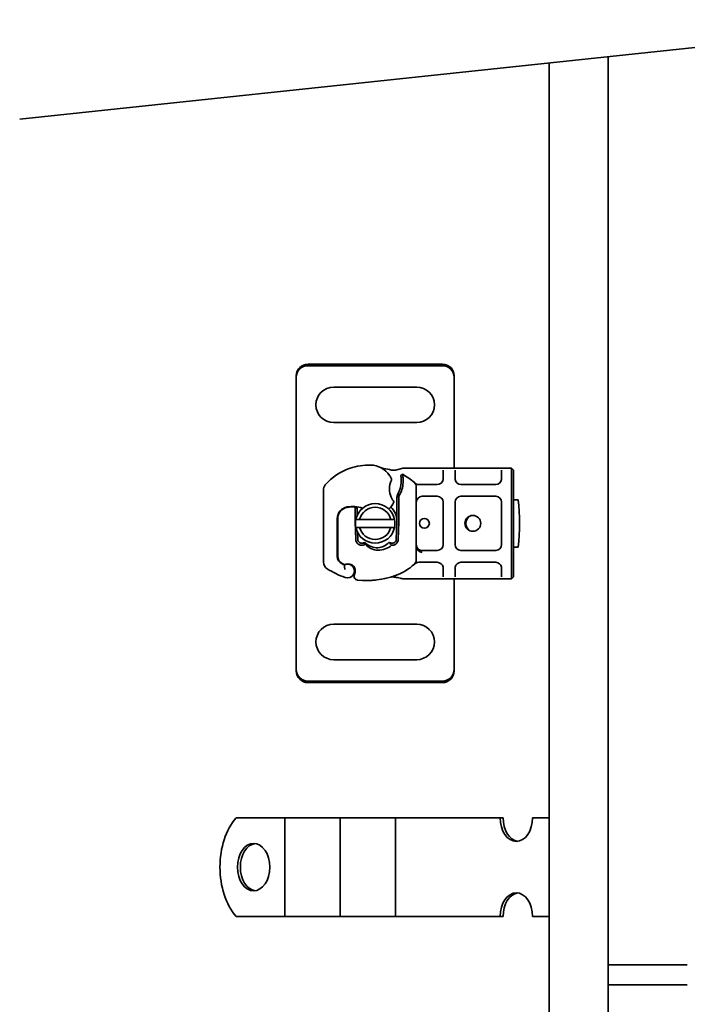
# Model space of a CAD drawing. Header units: millimetres. Extents: x -300186 to 535164, y -28581 to 763383.
# Tile 217 of 256: x 8288 to 8457, y 138205 to 138454. Entities that reach past the tile are written whole.
import ezdxf

# ---------------------------------------------------------------- set-up
doc = ezdxf.new("R2010")
doc.units = ezdxf.units.MM
doc.header["$LTSCALE"] = 10
doc.layers.add('Visible (ISO)', color=7, linetype='Continuous', lineweight=35)

msp = doc.modelspace()

# ---------------------------------------------------------------- linework, layer by layer
at = {"layer": 'Visible (ISO)'}
for p, q in [((8422.209, 138443.175, 159.59), (8422.209, 137964.602, 159.59)), ((8437.209, 137964.602, 159.59), (8437.209, 138444.768, 159.59)), ((8395.209, 138366.902, 159.59), (8361.209, 138366.902, 159.59)), ((8361.209, 138366.521, 159.59), (8395.209, 138366.521, 159.59)), ((8358.209, 138363.958, 159.59), (8358.209, 138363.576, 159.59)), ((8358.209, 138362.436, 159.59), (8358.209, 138363.576, 159.59)), ((8398.209, 138363.958, 159.59), (8398.209, 138363.576, 159.59)), ((8398.209, 138363.576, 159.59), (8398.209, 138362.436, 159.59)), ((8358.209, 138361.602, 159.59), (8358.209, 138362.436, 159.59)), ((8358.209, 138291.602, 159.59), (8358.209, 138361.602, 159.59)), ((8388.709, 138361.102, 159.59), (8367.709, 138361.102, 159.59)), ((8398.209, 138362.436, 159.59), (8398.209, 138361.602, 159.59)), ((8398.209, 138361.602, 159.59), (8398.209, 138340.602, 159.59)), ((8367.709, 138352.102, 159.59), (8388.709, 138352.102, 159.59)), ((8383.381, 138340.108, 159.59), (8384.97, 138340.534, 159.59)), ((8385.488, 138340.602, 159.59), (8386.275, 138340.602, 159.59)), ((8386.275, 138340.602, 159.59), (8393.909, 138340.602, 159.59)), ((8393.909, 138340.602, 159.59), (8395.909, 138340.602, 159.59)), ((8395.909, 138340.602, 159.59), (8397.909, 138340.602, 159.59)), ((8397.909, 138340.602, 159.59), (8399.909, 138340.602, 159.59)), ((8399.909, 138340.602, 159.59), (8408.709, 138340.602, 159.59)), ((8408.709, 138340.602, 159.59), (8410.709, 138340.602, 159.59)), ((8410.709, 138340.602, 159.59), (8412.709, 138340.602, 159.59)), ((8412.709, 138340.602, 159.59), (8412.709, 138337.602, 159.59)), ((8412.709, 138340.602, 159.59), (8413.209, 138340.102, 159.59)), ((8384.71, 138338.756, 159.59), (8385.103, 138339.031, 159.59)), ((8395.409, 138340.102, 159.59), (8395.409, 138337.951, 159.59)), ((8398.209, 138338.007, 159.59), (8398.209, 138338.007, 159.59)), ((8398.409, 138337.951, 159.59), (8398.409, 138340.102, 159.59)), ((8410.209, 138340.102, 159.59), (8410.209, 138337.951, 159.59)), ((8413.209, 138337.602, 159.59), (8413.209, 138340.102, 159.59)), ((8388.609, 138335.814, 159.59), (8388.609, 138317.391, 159.59)), ((8389.214, 138336.451, 159.59), (8390.106, 138336.451, 159.59)), ((8390.106, 138336.451, 159.59), (8393.909, 138336.451, 159.59)), ((8399.909, 138336.451, 159.59), (8408.709, 138336.451, 159.59)), ((8412.709, 138315.602, 159.59), (8412.709, 138337.602, 159.59)), ((8413.209, 138337.602, 159.59), (8413.209, 138315.602, 159.59)), ((8365.109, 138316.814, 159.59), (8365.109, 138335.039, 159.59)), ((8383.975, 138334.093, 159.59), (8383.709, 138333.17, 159.59)), ((8383.709, 138333.17, 159.59), (8384.209, 138333.518, 159.59)), ((8383.709, 138327.102, 159.59), (8383.709, 138333.17, 159.59)), ((8384.209, 138333.518, 159.59), (8384.209, 138327.102, 159.59)), ((8393.909, 138333.451, 159.59), (8390.109, 138333.451, 159.59)), ((8408.709, 138333.451, 159.59), (8399.909, 138333.451, 159.59)), ((8373.609, 138330.181, 159.59), (8373.113, 138330.74, 159.59)), ((8373.609, 138330.782, 159.59), (8373.609, 138330.181, 159.59)), ((8395.409, 138321.254, 159.59), (8395.409, 138331.951, 159.59)), ((8398.409, 138331.951, 159.59), (8398.409, 138321.254, 159.59)), ((8410.209, 138321.254, 159.59), (8410.209, 138331.951, 159.59)), ((8413.209, 138332.602, 159.59), (8414.408, 138332.602, 159.59)), ((8368.709, 138327.802, 159.59), (8368.709, 138328.57, 159.59)), ((8373.109, 138329.667, 159.59), (8373.109, 138329.736, 159.59)), ((8373.109, 138327.102, 159.59), (8373.109, 138329.667, 159.59)), ((8373.609, 138330.181, 159.59), (8373.609, 138329.702, 159.59)), ((8373.609, 138329.667, 159.59), (8373.609, 138329.702, 159.59)), ((8373.609, 138329.667, 159.59), (8373.609, 138328.562, 159.59)), ((8368.609, 138327.802, 159.59), (8368.609, 138318.266, 159.59)), ((8368.709, 138318.266, 159.59), (8368.709, 138327.802, 159.59)), ((8373.289, 138322.506, 159.59), (8373.114, 138326.88, 159.59)), ((8382.165, 138327.602, 159.59), (8374.254, 138327.602, 159.59)), ((8374.254, 138325.602, 159.59), (8382.165, 138325.602, 159.59)), ((8383.53, 138322.526, 159.59), (8383.705, 138326.9, 159.59)), ((8384.205, 138326.88, 159.59), (8384.03, 138322.506, 159.59)), ((8373.713, 138324.416, 159.59), (8373.788, 138322.526, 159.59)), ((8414.408, 138320.602, 159.59), (8413.209, 138320.602, 159.59)), ((8390.109, 138319.754, 159.59), (8393.909, 138319.754, 159.59)), ((8399.909, 138319.754, 159.59), (8408.709, 138319.754, 159.59)), ((8370.34, 138316.239, 159.59), (8369.886, 138316.443, 159.59)), ((8372.273, 138316.089, 159.59), (8371.817, 138316.243, 159.59)), ((8390.106, 138316.754, 159.59), (8389.214, 138316.754, 159.59)), ((8393.909, 138316.754, 159.59), (8390.106, 138316.754, 159.59)), ((8408.709, 138316.754, 159.59), (8399.909, 138316.754, 159.59)), ((8412.709, 138315.602, 159.59), (8412.709, 138312.602, 159.59)), ((8413.209, 138313.102, 159.59), (8413.209, 138315.602, 159.59)), ((8395.409, 138315.254, 159.59), (8395.409, 138313.102, 159.59)), ((8398.209, 138315.198, 159.59), (8398.209, 138315.198, 159.59)), ((8398.409, 138313.102, 159.59), (8398.409, 138315.254, 159.59)), ((8410.209, 138315.254, 159.59), (8410.209, 138313.102, 159.59)), ((8413.209, 138313.102, 159.59), (8412.709, 138312.602, 159.59)), ((8386.275, 138312.602, 159.59), (8385.309, 138312.602, 159.59)), ((8393.909, 138312.602, 159.59), (8386.275, 138312.602, 159.59)), ((8395.909, 138312.602, 159.59), (8393.909, 138312.602, 159.59)), ((8397.909, 138312.602, 159.59), (8395.909, 138312.602, 159.59)), ((8399.909, 138312.602, 159.59), (8397.909, 138312.602, 159.59)), ((8398.209, 138312.602, 159.59), (8398.209, 138291.602, 159.59)), ((8408.709, 138312.602, 159.59), (8399.909, 138312.602, 159.59)), ((8410.709, 138312.602, 159.59), (8408.709, 138312.602, 159.59)), ((8412.709, 138312.602, 159.59), (8410.709, 138312.602, 159.59)), ((8388.709, 138301.102, 159.59), (8367.709, 138301.102, 159.59)), ((8358.209, 138290.769, 159.59), (8358.209, 138291.602, 159.59)), ((8358.209, 138289.629, 159.59), (8358.209, 138290.769, 159.59)), ((8367.709, 138292.102, 159.59), (8388.709, 138292.102, 159.59)), ((8398.209, 138291.602, 159.59), (8398.209, 138290.769, 159.59)), ((8398.209, 138290.769, 159.59), (8398.209, 138289.629, 159.59)), ((8358.209, 138289.247, 159.59), (8358.209, 138289.629, 159.59)), ((8398.209, 138289.247, 159.59), (8398.209, 138289.629, 159.59)), ((8395.209, 138286.684, 159.59), (8361.209, 138286.684, 159.59)), ((8361.209, 138286.302, 159.59), (8395.209, 138286.302, 159.59)), ((8343.008, 138252.102, 159.59), (8354.252, 138252.102, 159.59)), ((8354.252, 138252.102, 159.59), (8355.332, 138252.102, 159.59)), ((8361.606, 138252.102, 159.59), (8355.332, 138252.102, 159.59)), ((8355.332, 138227.102, 159.59), (8355.332, 138252.102, 159.59)), ((8361.606, 138252.102, 159.59), (8365.103, 138252.102, 159.59)), ((8365.103, 138252.102, 159.59), (8369.317, 138252.102, 159.59)), ((8375.591, 138252.102, 159.59), (8369.317, 138252.102, 159.59)), ((8369.317, 138227.102, 159.59), (8369.317, 138252.102, 159.59)), ((8375.591, 138252.102, 159.59), (8379.089, 138252.102, 159.59)), ((8379.089, 138252.102, 159.59), (8383.303, 138252.102, 159.59)), ((8389.576, 138252.102, 159.59), (8383.303, 138252.102, 159.59)), ((8383.303, 138227.102, 159.59), (8383.303, 138252.102, 159.59)), ((8389.576, 138252.102, 159.59), (8393.074, 138252.102, 159.59)), ((8393.074, 138252.102, 159.59), (8396.208, 138252.102, 159.59)), ((8396.208, 138252.102, 159.59), (8409.835, 138252.102, 159.59)), ((8410.567, 138252.102, 159.59), (8409.835, 138252.102, 159.59)), ((8418.019, 138252.102, 159.59), (8422.209, 138252.102, 159.59)), ((8343.008, 138227.102, 159.59), (8354.252, 138227.102, 159.59)), ((8354.252, 138227.102, 159.59), (8355.332, 138227.102, 159.59)), ((8361.606, 138227.102, 159.59), (8355.332, 138227.102, 159.59)), ((8361.606, 138227.102, 159.59), (8365.103, 138227.102, 159.59)), ((8365.103, 138227.102, 159.59), (8369.317, 138227.102, 159.59)), ((8375.591, 138227.102, 159.59), (8369.317, 138227.102, 159.59)), ((8375.591, 138227.102, 159.59), (8379.089, 138227.102, 159.59)), ((8379.089, 138227.102, 159.59), (8383.303, 138227.102, 159.59)), ((8389.576, 138227.102, 159.59), (8383.303, 138227.102, 159.59)), ((8389.576, 138227.102, 159.59), (8393.074, 138227.102, 159.59)), ((8393.074, 138227.102, 159.59), (8396.208, 138227.102, 159.59)), ((8396.208, 138227.102, 159.59), (8409.835, 138227.102, 159.59)), ((8409.835, 138227.102, 159.59), (8410.567, 138227.102, 159.59)), ((8418.019, 138227.102, 159.59), (8422.209, 138227.102, 159.59)), ((8457.209, 138214.852, 159.59), (8437.209, 138214.852, 159.59)), ((8457.209, 138209.852, 159.59), (8437.209, 138209.852, 159.59))]:
    msp.add_line(p, q, dxfattribs=at)
at = {"layer": 'Visible (ISO)', "elevation": 159.59}
msp.add_lwpolyline([(8288.217, 138428.943), (8606.201, 138462.718)], dxfattribs=at)
at = {"layer": 'Visible (ISO)'}
for centre, radius in [((8402.909, 138326.602, 159.59), 2), ((8390.659, 138326.602, 159.59), 1.25)]:
    msp.add_circle(centre, radius, dxfattribs=at)
for centre, radius, start, end in [((8367.709, 138356.602, 159.59), 4.5, 90, 270), ((8388.709, 138356.602, 159.59), 4.5, 270, 90), ((8376.295, 138327.317, 159.59), 14, 108.57113, 139.9502), ((8376.613, 138326.369, 159.59), 15, 88.39139, 108.57113), ((8376.866, 138335.366, 159.59), 6, 34.04085, 88.39139), ((8378.659, 138326.602, 159.59), 14, 74.76688, 82.82722), ((8374.38, 138333.686, 159.59), 9, 28.32016, 34.04085), ((8369.726, 138337.348, 159.59), 15.05, 1.65133, 2.79855), ((8378.659, 138326.602, 159.59), 14, 47.46815, 62.59539), ((8367.109, 138335.039, 159.59), 2, 139.9502, 180), ((8386.859, 138335.302, 159.59), 5.05, 161.00736, 210.50992), ((8381.863, 138337.719, 159.59), 0.5, 334.18943, 28.32016), ((8378.723, 138337.095, 159.59), 6.05, 330.24679, 358.39139), ((8378.723, 138337.095, 159.59), 6.55, 326.89229, 358.39139), ((8369.726, 138337.348, 159.59), 15.05, 358.39139, 1.65132), ((8369.726, 138337.348, 159.59), 15.55, 358.39139, 1.65132), ((8387.109, 138335.814, 159.59), 1.5, 0, 47.46815), ((8393.909, 138337.951, 159.59), 1.5, 270, 349.95827), ((8399.909, 138337.951, 159.59), 1.5, 190.04173, 270), ((8408.709, 138337.951, 159.59), 1.5, 270, 349.95827), ((8390.109, 138331.951, 159.59), 1.5, 90, 180), ((8393.909, 138331.951, 159.59), 1.5, 0, 90), ((8399.909, 138331.951, 159.59), 1.5, 90, 180), ((8408.709, 138331.951, 159.59), 1.5, 0, 90), ((8371.609, 138327.802, 159.59), 3, 99.40557, 180), ((8371.609, 138327.802, 159.59), 2.9, 99.40557, 180), ((8372.426, 138322.87, 159.59), 8, 71.18383, 99.40557), ((8372.426, 138322.87, 159.59), 7.9, 85.01547, 99.40557), ((8378.209, 138326.602, 159.59), 5, 11.53696, 168.46304), ((8378.209, 138326.602, 159.59), 4.08, 14.18798, 165.81202), ((8378.745, 138333.655, 159.59), 4.5, 310.31612, 318.83057), ((8378.369, 138333.984, 159.59), 5, 318.83057, 333.73105), ((8378.659, 138327.102, 159.59), 5.05, 0, 45.97671), ((8382.404, 138331.992, 159.59), 0.5, 333.73105, 36.61518), ((8354.709, 138326.602, 159.59), 60, 354.26083, 5.73917), ((8378.659, 138327.102, 159.59), 5.05, 138.07083, 146.09325), ((8403.408, 138326.602, 159.59), 2.25, 125.72382, 234.27618), ((8378.659, 138327.102, 159.59), 5.55, 180, 182.29244), ((8378.209, 138326.602, 159.59), 5, 168.46304, 191.53696), ((8378.209, 138326.602, 159.59), 5, 191.53696, 348.46304), ((8378.209, 138326.602, 159.59), 4.08, 194.18798, 345.81202), ((8378.209, 138326.602, 159.59), 5, 348.46304, 11.53696), ((8378.659, 138327.102, 159.59), 5.05, 357.70756, 0), ((8378.659, 138327.102, 159.59), 5.55, 357.70756, 0), ((8374.787, 138322.566, 159.59), 1.5, 182.29244, 285.29939), ((8374.787, 138322.566, 159.59), 1, 182.29244, 285.32934), ((8382.531, 138322.566, 159.59), 1, 254.23624, 357.70756), ((8382.531, 138322.566, 159.59), 1.5, 262.60066, 357.70756), ((8393.909, 138321.254, 159.59), 1.5, 270, 0), ((8399.909, 138321.254, 159.59), 1.5, 180, 270), ((8408.709, 138321.254, 159.59), 1.5, 270, 0), ((8370.709, 138318.266, 159.59), 2.1, 180, 244.98394), ((8370.709, 138318.266, 159.59), 2, 180, 245.70894), ((8390.109, 138321.254, 159.59), 1.5, 227.65838, 231.42327), ((8390.109, 138321.254, 159.59), 1.5, 231.42327, 270), ((8367.109, 138316.814, 159.59), 2, 180, 238.00694), ((8378.659, 138335.302, 159.59), 20.9, 244.98394, 246.73176), ((8370.463, 138316.512, 159.59), 0.3, 245.70894, 289.93138), ((8371.209, 138314.549, 159.59), 1.75, 250.25294, 117.43359), ((8371.21, 138314.452, 159.59), 1.891, 71.26979, 109.93138), ((8371.952, 138315.142, 159.59), 1, 38.60121, 71.26979), ((8371.209, 138314.549, 159.59), 1.95, 333.94826, 38.60121), ((8378.659, 138326.602, 159.59), 14, 289.471, 312.53185), ((8387.109, 138317.391, 159.59), 1.5, 312.53185, 0), ((8393.909, 138315.254, 159.59), 1.5, 10.04173, 90), ((8399.909, 138315.254, 159.59), 1.5, 90, 169.95827), ((8408.709, 138315.254, 159.59), 1.5, 10.04173, 90), ((8378.659, 138335.302, 159.59), 23.8, 238.00694, 250.25294), ((8373.859, 138313.253, 159.59), 1, 153.94826, 264.17009), ((8375.992, 138334.145, 159.59), 22, 264.17009, 289.471), ((8367.709, 138296.602, 159.59), 4.5, 90, 270), ((8388.709, 138296.602, 159.59), 4.5, 270, 90)]:
    msp.add_arc(centre, radius, start, end, dxfattribs=at)
at = {"layer": 'Visible (ISO)', "extrusion": (0, 0, -1)}
for centre, major_axis, ratio, start_param, end_param in [((8361.209, 138363.958, 159.59), (-3, 0), 0.9816272, 0, 1.5707963), ((8361.209, 138363.576, 159.59), (-3, 0), 0.9816272, 0, 1.5707963), ((8395.209, 138363.958, 159.59), (3, 0), 0.9816272, 4.712389, 6.2831853), ((8395.209, 138363.576, 159.59), (3, 0), 0.9816272, 4.712389, 6.2831853), ((8374.974, 138322.256, 159.59), (-1.127, -0.675), 0.8654957, 4.6404634, 5.0249285), ((8378.368, 138324.307, 159.59), (2.806, -2.762), 0.9486785, 1.5705923, 1.5808062), ((8390.109, 138321.254, 159.59), (0, -2), 0.75, 0.673291, 1.5707963), ((8390.109, 138321.254, 159.59), (0, -2), 0.75, 0, 0.673291), ((8382.234, 138313.55, 159.59), (0.052, -0.497), 0.800335, 6.0474348, 6.3234718), ((8382.234, 138313.55, 159.59), (0.052, -0.497), 0.800335, 6.2810108, 6.342326), ((8383.299, 138313.479, 159.59), (-0.078, -0.494), 0.5235045, 0.0005288, 0.0081436), ((8383.299, 138313.479, 159.59), (-0.078, -0.494), 0.5235045, 0.0005288, 0.0081436), ((8361.209, 138289.629, 159.59), (-3, 0), 0.9816272, 4.712389, 6.2831853), ((8361.209, 138289.247, 159.59), (-3, 0), 0.9816272, 4.712389, 6.2831853), ((8395.209, 138289.629, 159.59), (3, 0), 0.9816272, 0, 1.5707963), ((8395.209, 138289.247, 159.59), (3, 0), 0.9816272, 0, 1.5707963), ((8349.819, 138239.602, 159.59), (0, 16), 0.6819984, 3.8157232, 5.6090548), ((8413.927, 138252.102, 159.59), (0, -6), 0.6819984, 4.712389, 7.8539816), ((8414.659, 138252.102, 159.59), (0, -6), 0.6819984, 0.0894834, 1.5707963), ((8348.164, 138239.602, 159.59), (0, -6), 0.6819984, 0.0894834, 3.0521092), ((8413.927, 138227.102, 159.59), (0, 6), 0.6819984, 4.712389, 7.8539816), ((8414.659, 138227.102, 159.59), (0, 6), 0.6819984, 4.712389, 6.1937019)]:
    msp.add_ellipse(centre, major_axis=major_axis, ratio=ratio, start_param=start_param, end_param=end_param, dxfattribs=at)
msp.add_ellipse((8347.432, 138239.602, 159.59), major_axis=(0, 6), ratio=0.6819984, dxfattribs=at)
at = {"layer": 'Visible (ISO)'}
for points, knots in [([(8379.477, 138340.768, 159.59), (8379.522, 138340.746, 159.59), (8379.564, 138340.727, 159.59), (8379.604, 138340.71, 159.59), (8379.644, 138340.693, 159.59), (8379.683, 138340.678, 159.59), (8379.721, 138340.663, 159.59), (8379.759, 138340.649, 159.59), (8379.797, 138340.635, 159.59), (8379.836, 138340.622, 159.59), (8379.914, 138340.596, 159.59), (8379.999, 138340.572, 159.59), (8380.093, 138340.549, 159.59), (8380.188, 138340.527, 159.59), (8380.294, 138340.507, 159.59), (8380.407, 138340.493, 159.59)], [0, 0, 0, 0, 0.1428571, 0.1428571, 0.1428571, 0.2857143, 0.2857143, 0.2857143, 0.4285714, 0.4285714, 0.4285714, 0.7142857, 0.7142857, 0.7142857, 1, 1, 1, 1]), ([(8382.338, 138340.11, 159.59), (8382.339, 138340.11, 159.59), (8382.34, 138340.11, 159.59), (8382.668, 138340.021, 159.59), (8383.02, 138340.012, 159.59), (8383.381, 138340.108, 159.59)], [-0.00066404, -0.00066404, -0.00066404, -0.00066404, 0, 0, 0.17719751, 0.17719751, 0.17719751, 0.17719751]), ([(8384.758, 138338.083, 159.59), (8384.754, 138338.169, 159.59), (8384.749, 138338.256, 159.59), (8384.736, 138338.454, 159.59), (8384.73, 138338.53, 159.59), (8384.721, 138338.637, 159.59), (8384.717, 138338.68, 159.59), (8384.713, 138338.723, 159.59), (8384.712, 138338.736, 159.59), (8384.71, 138338.752, 159.59), (8384.71, 138338.756, 159.59), (8384.71, 138338.756, 159.59)], [-0.052369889, -0.052369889, -0.052369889, -0.052369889, -0.045400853, -0.045400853, -0.035553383, -0.035553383, -0.019250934, -0.019250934, -0.009298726, -0.009298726, 0, 0, 0, 0]), ([(8385.103, 138339.031, 159.59), (8385.103, 138339.031, 159.59), (8385.107, 138339.017, 159.59), (8385.124, 138338.96, 159.59), (8385.137, 138338.915, 159.59), (8385.168, 138338.783, 159.59), (8385.187, 138338.69, 159.59), (8385.226, 138338.443, 159.59), (8385.245, 138338.283, 159.59), (8385.256, 138338.107, 159.59)], [-0.85555327, -0.85555327, -0.85555327, -0.85555327, -0.81811622, -0.81811622, -0.78070634, -0.78070634, -0.7363735, -0.7363735, -0.68381038, -0.68381038, -0.68381038, -0.68381038]), ([(8385.256, 138338.107, 159.59), (8385.26, 138338.056, 159.59), (8385.262, 138338.004, 159.59), (8385.266, 138337.9, 159.59), (8385.268, 138337.848, 159.59), (8385.27, 138337.796, 159.59)], [0, 0, 0, 0, 0.015805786, 0.015805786, 0.031412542, 0.031412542, 0.031412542, 0.031412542]), ([(8382.313, 138337.501, 159.59), (8382.313, 138337.501, 159.59), (8382.306, 138337.488, 159.59), (8382.295, 138337.463, 159.59), (8382.283, 138337.439, 159.59), (8382.266, 138337.403, 159.59), (8382.248, 138337.361, 159.59), (8382.198, 138337.25, 159.59), (8382.136, 138337.097, 159.59), (8382.084, 138336.946, 159.59)], [0, 0, 0, 0, 0.019723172, 0.019723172, 0.019723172, 0.039446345, 0.039446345, 0.039446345, 0.092041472, 0.092041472, 0.092041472, 0.092041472]), ([(8388.162, 138336.882, 159.59), (8388.162, 138336.882, 159.59), (8388.163, 138336.881, 159.59), (8388.249, 138336.797, 159.59), (8388.394, 138336.683, 159.59), (8388.722, 138336.519, 159.59), (8389, 138336.451, 159.59), (8389.214, 138336.451, 159.59)], [-0.00066697, -0.00066697, -0.00066697, -0.00066697, 0, 0, 0.09581118, 0.14371677, 0.23952795, 0.23952795, 0.23952795, 0.23952795]), ([(8373.109, 138329.736, 159.59), (8373.109, 138329.845, 159.59), (8373.109, 138329.966, 159.59), (8373.11, 138330.126, 159.59), (8373.11, 138330.255, 159.59), (8373.111, 138330.368, 159.59), (8373.111, 138330.512, 159.59), (8373.112, 138330.603, 159.59), (8373.112, 138330.681, 159.59), (8373.113, 138330.726, 159.59), (8373.113, 138330.74, 159.59), (8373.113, 138330.74, 159.59)], [-0.73937491, -0.73937491, -0.73937491, -0.73937491, -0.70828524, -0.70828524, -0.68958817, -0.6708911, -0.6708911, -0.63379815, -0.63379815, -0.6153592, -0.59692025, -0.59692025, -0.59692025, -0.59692025]), ([(8382.508, 138332.739, 159.59), (8382.565, 138332.642, 159.59), (8382.626, 138332.546, 159.59), (8382.68, 138332.467, 159.59), (8382.716, 138332.415, 159.59), (8382.748, 138332.37, 159.59), (8382.77, 138332.339, 159.59), (8382.793, 138332.308, 159.59), (8382.806, 138332.29, 159.59), (8382.806, 138332.29, 159.59)], [0, 0, 0, 0, 0.036947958, 0.036947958, 0.036947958, 0.061579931, 0.061579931, 0.061579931, 0.086211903, 0.086211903, 0.086211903, 0.086211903]), ([(8375.052, 138321.602, 159.59), (8375.162, 138321.59, 159.59), (8375.272, 138321.592, 159.59), (8375.496, 138321.615, 159.59), (8375.61, 138321.639, 159.59), (8375.72, 138321.672, 159.59)], [0, 0, 0, 0, 0.035252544, 0.035252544, 0.073381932, 0.073381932, 0.073381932, 0.073381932]), ([(8375.641, 138321.754, 159.59), (8375.543, 138321.731, 159.59), (8375.446, 138321.707, 159.59), (8375.252, 138321.657, 159.59), (8375.155, 138321.631, 159.59), (8375.059, 138321.604, 159.59)], [0.000086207, 0.000086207, 0.000086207, 0.000086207, 0.034187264, 0.034187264, 0.068336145, 0.068336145, 0.068336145, 0.068336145]), ([(8375.749, 138321.644, 159.59), (8375.734, 138321.59, 159.59), (8375.717, 138321.537, 159.59), (8375.68, 138321.432, 159.59), (8375.66, 138321.381, 159.59), (8375.638, 138321.331, 159.59)], [0.000051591, 0.000051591, 0.000051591, 0.000051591, 0.018712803, 0.018712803, 0.037300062, 0.037300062, 0.037300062, 0.037300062]), ([(8375.638, 138321.331, 159.59), (8376.469, 138320.416, 159.59), (8377.685, 138319.861, 159.59), (8378.918, 138319.821, 159.59), (8380.157, 138319.781, 159.59), (8381.399, 138320.255, 159.59), (8382.338, 138321.079, 159.59)], [0.15146889, 0.15146889, 0.15146889, 0.15146889, 0.52302034, 0.52302034, 0.52302034, 0.89631596, 0.89631596, 0.89631596, 0.89631596]), ([(8375.749, 138321.644, 159.59), (8376.568, 138320.838, 159.59), (8377.742, 138320.397, 159.59), (8378.883, 138320.458, 159.59), (8379.927, 138320.515, 159.59), (8380.955, 138320.989, 159.59), (8381.677, 138321.754, 159.59)], [-1.690857, -1.690857, -1.690857, -1.690857, -0.8595433, -0.8595433, -0.8595433, -0.0993036, -0.0993036, -0.0993036, -0.0993036]), ([(8381.911, 138321.697, 159.59), (8381.872, 138321.707, 159.59), (8381.833, 138321.717, 159.59), (8381.755, 138321.736, 159.59), (8381.716, 138321.745, 159.59), (8381.677, 138321.754, 159.59)], [0.000052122, 0.000052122, 0.000052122, 0.000052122, 0.013409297, 0.013409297, 0.026714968, 0.026714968, 0.026714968, 0.026714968]), ([(8382.338, 138321.079, 159.59), (8382.245, 138321.164, 159.59), (8382.162, 138321.259, 159.59), (8382.019, 138321.466, 159.59), (8381.958, 138321.578, 159.59), (8381.911, 138321.697, 159.59)], [-0.08710808, -0.08710808, -0.08710808, -0.08710808, -0.043731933, -0.043731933, -0.000056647, -0.000056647, -0.000056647, -0.000056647]), ([(8389.099, 138320.145, 159.59), (8388.975, 138320.258, 159.59), (8388.882, 138320.383, 159.59), (8388.708, 138320.692, 159.59), (8388.643, 138320.886, 159.59), (8388.613, 138321.14, 159.59), (8388.609, 138321.197, 159.59), (8388.609, 138321.254, 159.59)], [0, 0, 0, 0, 0.07046505, 0.07046505, 0.16599187, 0.16599187, 0.19302108, 0.19302108, 0.19302108, 0.19302108]), ([(8370.575, 138314.949, 159.59), (8370.574, 138314.951, 159.59), (8370.574, 138314.952, 159.59), (8370.543, 138315.046, 159.59), (8370.519, 138315.14, 159.59), (8370.48, 138315.328, 159.59), (8370.464, 138315.422, 159.59), (8370.435, 138315.632, 159.59), (8370.425, 138315.742, 159.59), (8370.411, 138315.92, 159.59), (8370.408, 138315.988, 159.59), (8370.404, 138316.079, 159.59), (8370.403, 138316.102, 159.59), (8370.403, 138316.102, 159.59)], [-0.0004584, -0.0004584, -0.0004584, -0.0004584, 0, 0, 0.02913138, 0.02913138, 0.0589228, 0.0589228, 0.09920174, 0.09920174, 0.13620105, 0.13620105, 0.17180901, 0.17180901, 0.17180901, 0.17180901]), ([(8372.961, 138313.693, 159.59), (8373.01, 138313.794, 159.59), (8373.049, 138313.895, 159.59), (8373.141, 138314.206, 159.59), (8373.162, 138314.412, 159.59), (8373.152, 138314.761, 159.59), (8373.13, 138314.909, 159.59), (8373.066, 138315.152, 159.59), (8373.031, 138315.25, 159.59), (8372.915, 138315.505, 159.59), (8372.822, 138315.647, 159.59), (8372.73, 138315.764, 159.59)], [-1.75335063, -1.75335063, -1.75335063, -1.75335063, -1.69086956, -1.69086956, -1.5574964, -1.5574964, -1.44651522, -1.44651522, -1.36142111, -1.36142111, -1.20865089, -1.20865089, -1.20865089, -1.20865089]), ([(8389.214, 138316.754, 159.59), (8389, 138316.754, 159.59), (8388.722, 138316.686, 159.59), (8388.394, 138316.522, 159.59), (8388.249, 138316.408, 159.59), (8388.163, 138316.324, 159.59), (8388.162, 138316.323, 159.59), (8388.162, 138316.322, 159.59)], [0, 0, 0, 0, 0.09581118, 0.14371677, 0.23952795, 0.23952795, 0.24019492, 0.24019492, 0.24019492, 0.24019492]), ([(8382.287, 138313.053, 159.59), (8382.358, 138313.061, 159.59), (8382.452, 138313.063, 159.59), (8382.683, 138313.054, 159.59), (8382.828, 138313.041, 159.59), (8383.058, 138313.011, 159.59), (8383.138, 138312.999, 159.59), (8383.219, 138312.986, 159.59)], [0, 0, 0, 0, 0.04716283, 0.04716283, 0.10524063, 0.10524063, 0.13454168, 0.13454168, 0.13454168, 0.13454168]), ([(8373.758, 138312.259, 159.59), (8373.757, 138312.259, 159.59), (8373.755, 138312.259, 159.59), (8373.495, 138312.286, 159.59), (8373.239, 138312.416, 159.59), (8373.062, 138312.65, 159.59)], [-0.000249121, -0.000249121, -0.000249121, -0.000249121, 0, 0, 0.051262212, 0.051262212, 0.051262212, 0.051262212]), ([(8378.271, 138312.263, 159.59), (8378.14, 138312.249, 159.59), (8377.894, 138312.226, 159.59), (8377.645, 138312.207, 159.59), (8377.529, 138312.199, 159.59)], [-0.873699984, -0.873699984, -0.873699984, -0.873699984, -0.831989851, -0.795991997, -0.795991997, -0.795991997, -0.795991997]), ([(8380.764, 138312.669, 159.59), (8380.67, 138312.648, 159.59), (8380.567, 138312.625, 159.59), (8380.461, 138312.603, 159.59), (8380.454, 138312.602, 159.59)], [-1.16357451, -1.16357451, -1.16357451, -1.16357451, -1.126207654, -1.123496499, -1.123496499, -1.123496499, -1.123496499]), ([(8382.23, 138313.048, 159.59), (8382.234, 138313.048, 159.59), (8382.238, 138313.049, 159.59), (8382.25, 138313.05, 159.59), (8382.256, 138313.051, 159.59), (8382.265, 138313.052, 159.59), (8382.268, 138313.052, 159.59), (8382.27, 138313.052, 159.59)], [0.023345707, 0.023345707, 0.023345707, 0.023345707, 0.025561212, 0.025561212, 0.029992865, 0.029992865, 0.034654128, 0.034654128, 0.034654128, 0.034654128]), ([(8383.221, 138312.986, 159.59), (8383.616, 138312.923, 159.59), (8384.05, 138312.832, 159.59), (8384.568, 138312.711, 159.59), (8384.641, 138312.694, 159.59), (8384.715, 138312.676, 159.59)], [0, 0, 0, 0, 0.14264146, 0.14264146, 0.16601152, 0.16601152, 0.16601152, 0.16601152])]:
    msp.add_open_spline(points, degree=3, knots=knots, dxfattribs=at)
for points in [[(8384.97, 138340.534, 159.59), (8385.137, 138340.579, 159.59), (8385.312, 138340.602, 159.59), (8385.488, 138340.602, 159.59)], [(8395.386, 138337.69, 159.59), (8395.401, 138337.776, 159.59), (8395.409, 138337.864, 159.59), (8395.409, 138337.951, 159.59)], [(8398.409, 138337.951, 159.59), (8398.409, 138337.864, 159.59), (8398.417, 138337.776, 159.59), (8398.432, 138337.69, 159.59)], [(8410.186, 138337.69, 159.59), (8410.201, 138337.776, 159.59), (8410.209, 138337.864, 159.59), (8410.209, 138337.951, 159.59)], [(8375.059, 138321.604, 159.59), (8375.057, 138321.603, 159.59), (8375.054, 138321.603, 159.59), (8375.052, 138321.602, 159.59)], [(8375.641, 138321.754, 159.59), (8375.667, 138321.726, 159.59), (8375.693, 138321.699, 159.59), (8375.72, 138321.673, 159.59)], [(8382.259, 138321.604, 159.59), (8382.128, 138321.641, 159.59), (8382.016, 138321.671, 159.59), (8381.911, 138321.697, 159.59)], [(8389.099, 138320.145, 159.59), (8389.094, 138320.149, 159.59), (8389.09, 138320.153, 159.59), (8389.086, 138320.157, 159.59)], [(8373.062, 138312.65, 159.59), (8372.932, 138312.822, 159.59), (8372.813, 138313.2, 159.59), (8372.886, 138313.54, 159.59), (8372.961, 138313.693, 159.59)], [(8395.409, 138315.254, 159.59), (8395.409, 138315.341, 159.59), (8395.401, 138315.429, 159.59), (8395.386, 138315.515, 159.59)], [(8398.432, 138315.515, 159.59), (8398.417, 138315.429, 159.59), (8398.409, 138315.341, 159.59), (8398.409, 138315.254, 159.59)], [(8410.209, 138315.254, 159.59), (8410.209, 138315.341, 159.59), (8410.201, 138315.429, 159.59), (8410.186, 138315.515, 159.59)], [(8384.715, 138312.676, 159.59), (8384.809, 138312.653, 159.59), (8384.905, 138312.635, 159.59), (8385.002, 138312.623, 159.59)], [(8385.002, 138312.623, 159.59), (8385.103, 138312.609, 159.59), (8385.206, 138312.602, 159.59), (8385.309, 138312.602, 159.59)]]:
    msp.add_open_spline(points, degree=3, dxfattribs=at)
for points, weights in [([(8383.975, 138334.093, 159.59), (8384.069, 138333.828, 159.59), (8384.209, 138333.518, 159.59)], [1.07412469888, 1.04115517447, 1]), ([(8374.254, 138327.602, 159.59), (8373.83, 138327.602, 159.59), (8373.31, 138327.602, 159.59)], [1, 1.0054431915, 1]), ([(8373.31, 138325.602, 159.59), (8373.83, 138325.602, 159.59), (8374.254, 138325.602, 159.59)], [1, 1.0054431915, 1]), ([(8383.108, 138327.602, 159.59), (8382.589, 138327.602, 159.59), (8382.165, 138327.602, 159.59)], [1, 1.0054431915, 1]), ([(8382.165, 138325.602, 159.59), (8382.589, 138325.602, 159.59), (8383.108, 138325.602, 159.59)], [1, 1.0054431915, 1])]:
    msp.add_rational_spline(points, weights, degree=2, dxfattribs=at)

doc.saveas('drawing.dxf')
